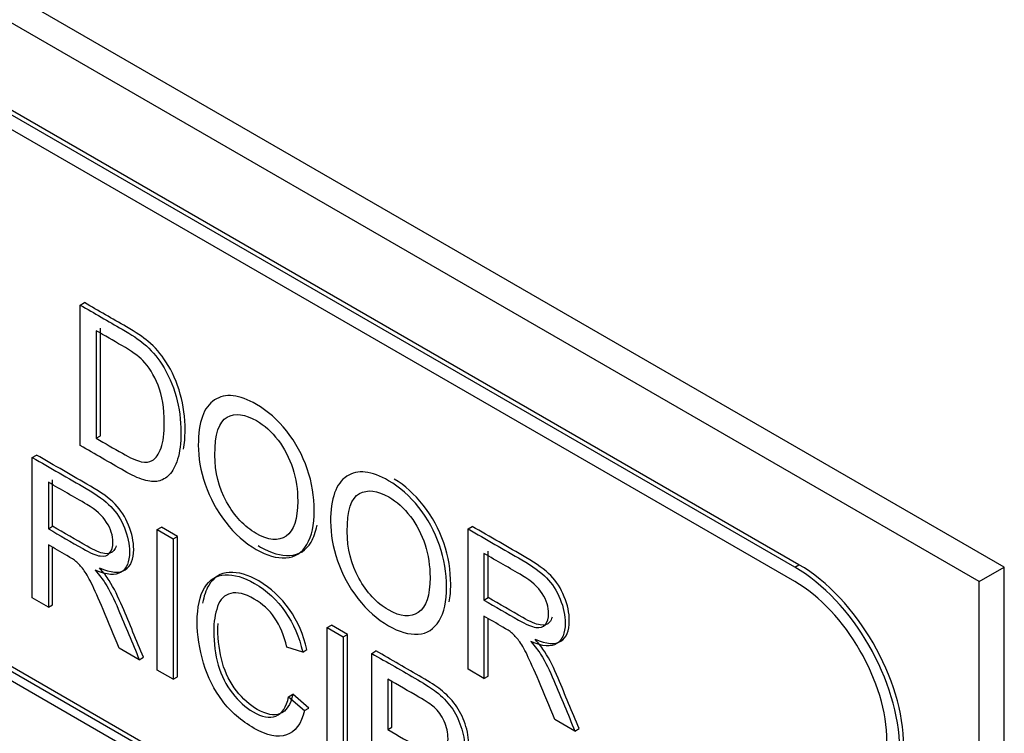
# Model space of a CAD drawing. Header units: inches. Extents: x 2 to 538, y -2 to 358.
# Tile 92 of 121: x 466.399 to 467.23, y 300.28 to 300.883. Entities that reach past the tile are written whole.
import ezdxf

# ---------------------------------------------------------------- set-up
doc = ezdxf.new("R2010")
doc.units = ezdxf.units.IN
doc.header["$MEASUREMENT"] = 0
doc.layers.add('Default', color=7, linetype='Continuous')
doc.layers.add('LAB30004', color=7, linetype='Continuous')

# ---------------------------------------------------------------- blocks, each defined once
blk = doc.blocks.new('SE6')
at = {"layer": 'LAB30004', "color": 7, "linetype": 'Continuous'}
for p, q in [((467.23025, 300.42071), (465.63926, 301.33927)), ((467.20903, 300.40846), (465.61804, 301.32702)), ((467.05347, 300.42071), (465.76653, 301.16372)), ((467.057, 300.42275), (465.77007, 301.16576)), ((467.05347, 300.40846), (465.76653, 301.15148)), ((465.79128, 300.67995), (467.02872, 299.96551)), ((465.79482, 300.68199), (467.03226, 299.96756)), ((467.02872, 299.95735), (465.79128, 300.67178)), ((466.4506, 300.64188), (466.45413, 300.64392)), ((466.4506, 300.52335), (466.4506, 300.64188)), ((466.46406, 300.62022), (466.46406, 300.52947)), ((466.4676, 300.53151), (466.4676, 300.62226)), ((466.46406, 300.52947), (466.4676, 300.53151)), ((466.4101, 300.51327), (466.41364, 300.51531)), ((466.4101, 300.39467), (466.4101, 300.51327)), ((466.42364, 300.49236), (466.42364, 300.45314)), ((466.42717, 300.45518), (466.42717, 300.4944)), ((466.42364, 300.45314), (466.42717, 300.45518)), ((466.51549, 300.45243), (466.51902, 300.45447)), ((466.53255, 300.44666), (466.51902, 300.45447)), ((466.77775, 300.453), (466.78128, 300.45504)), ((466.51549, 300.33382), (466.51549, 300.45243)), ((466.51549, 300.45243), (466.52902, 300.44462)), ((466.52902, 300.44462), (466.53255, 300.44666)), ((466.53255, 300.32805), (466.53255, 300.44666)), ((466.77775, 300.33447), (466.77775, 300.453)), ((466.42364, 300.43949), (466.42364, 300.38685)), ((466.42717, 300.38889), (466.42717, 300.43744)), ((466.52902, 300.44462), (466.52902, 300.32601)), ((466.79121, 300.43221), (466.79121, 300.39291)), ((466.79475, 300.39495), (466.79475, 300.43425)), ((467.05347, 300.42071), (467.057, 300.42275)), ((467.20903, 300.40846), (467.23025, 300.42071)), ((467.23025, 298.58359), (467.23025, 300.42071)), ((467.20903, 298.57135), (467.20903, 300.40846)), ((466.42364, 300.38685), (466.4101, 300.39467)), ((466.42364, 300.38685), (466.42717, 300.38889)), ((466.79121, 300.39291), (466.79475, 300.39495)), ((466.79121, 300.37926), (466.79121, 300.3267)), ((466.65894, 300.36961), (466.66247, 300.37165)), ((466.67593, 300.36388), (466.66247, 300.37165)), ((466.79475, 300.32874), (466.79475, 300.37721)), ((466.65894, 300.251), (466.65894, 300.36961)), ((466.65894, 300.36961), (466.6724, 300.36184)), ((466.6724, 300.36184), (466.67593, 300.36388)), ((466.6724, 300.36184), (466.6724, 300.24323)), ((466.67593, 300.24527), (466.67593, 300.36388)), ((466.50038, 300.34254), (466.48343, 300.35233)), ((466.63823, 300.34905), (466.62497, 300.35308)), ((466.63823, 300.34905), (466.64176, 300.35109)), ((466.69652, 300.34791), (466.70006, 300.34995)), ((466.69652, 300.2293), (466.69652, 300.34791)), ((466.50038, 300.34254), (466.50392, 300.34458)), ((466.52902, 300.32601), (466.51549, 300.33382)), ((466.79121, 300.3267), (466.77775, 300.33447)), ((466.79121, 300.3267), (466.79475, 300.32874)), ((466.52902, 300.32601), (466.53255, 300.32805)), ((466.71006, 300.32621), (466.71006, 300.28359)), ((466.71359, 300.28564), (466.71359, 300.32415)), ((466.62641, 300.31137), (466.62994, 300.31341)), ((466.6434, 300.30169), (466.62994, 300.31341)), ((466.62641, 300.31137), (466.63987, 300.29965)), ((466.63987, 300.29965), (466.6434, 300.30169)), ((466.86796, 300.28239), (466.85101, 300.29218)), ((466.71006, 300.28359), (466.71359, 300.28564)), ((466.86796, 300.28239), (466.87149, 300.28443))]:
    blk.add_line(p, q, dxfattribs=at)
for centre, major_axis in [((467.05347, 300.31865), (0.0625, -0.10825)), ((467.057, 300.32069), (0.0625, -0.10825)), ((467.05347, 300.31865), (0.055, -0.09526))]:
    blk.add_ellipse(centre, major_axis=major_axis, ratio=0.57735, start_param=0.785398, end_param=2.356194, dxfattribs=at)
for points, knots in [([(466.4506, 300.64188), (466.46237, 300.63508), (466.47415, 300.62828), (466.48593, 300.62148), (466.49393, 300.61687), (466.50001, 300.6128), (466.50418, 300.60929), (466.51012, 300.60428), (466.51511, 300.59856), (466.51928, 300.59205), (466.52467, 300.58364), (466.52871, 300.57453), (466.53144, 300.56474), (466.53417, 300.55499), (466.53548, 300.54482), (466.53548, 300.52525), (466.53452, 300.51775), (466.53274, 300.51183), (466.53096, 300.5059), (466.52857, 300.50153), (466.5257, 300.49869), (466.5228, 300.49582), (466.51976, 300.49392), (466.51634, 300.49329), (466.51297, 300.49267), (466.50889, 300.49301), (466.49932, 300.49585), (466.49386, 300.49838), (466.48764, 300.50197), (466.47529, 300.5091), (466.46294, 300.51623), (466.4506, 300.52335)], [0, 0, 0, 0, 0.150369, 0.150369, 0.150369, 0.228411, 0.228411, 0.228411, 0.300664, 0.300664, 0.300664, 0.392557, 0.392557, 0.392557, 0.498092, 0.498092, 0.587875, 0.587875, 0.587875, 0.658352, 0.658352, 0.658352, 0.714996, 0.714996, 0.714996, 0.778682, 0.778682, 0.842367, 0.842367, 0.842367, 1, 1, 1, 1]), ([(466.53778, 300.52032), (466.53859, 300.52496), (466.53901, 300.53029), (466.53901, 300.54686), (466.5377, 300.55703), (466.53498, 300.56679), (466.53225, 300.57657), (466.5282, 300.58568), (466.52282, 300.59409), (466.51865, 300.6006), (466.51366, 300.60632), (466.50771, 300.61133), (466.50354, 300.61484), (466.49746, 300.61891), (466.48946, 300.62353), (466.47769, 300.63032), (466.46591, 300.63712), (466.45413, 300.64392)], [0.4420524, 0.4420524, 0.4420524, 0.4420524, 0.5019081, 0.5019081, 0.607443, 0.607443, 0.607443, 0.6993363, 0.6993363, 0.6993363, 0.7715891, 0.7715891, 0.7715891, 0.8496308, 0.8496308, 0.8496308, 1, 1, 1, 1]), ([(466.46406, 300.52947), (466.4714, 300.52524), (466.47873, 300.521), (466.48607, 300.51676), (466.49283, 300.51286), (466.49816, 300.51049), (466.50199, 300.5097), (466.5059, 300.5089), (466.50889, 300.50927), (466.51443, 300.51246), (466.51696, 300.51598), (466.51873, 300.52126), (466.52052, 300.52657), (466.52147, 300.53357), (466.52147, 300.55496), (466.51969, 300.56553), (466.5162, 300.57425), (466.51273, 300.58294), (466.50835, 300.58992), (466.50329, 300.59513), (466.49968, 300.59884), (466.49379, 300.60306), (466.48566, 300.60775), (466.47846, 300.61191), (466.47126, 300.61607), (466.46406, 300.62022)], [0, 0, 0, 0, 0.131839, 0.131839, 0.131839, 0.228231, 0.228231, 0.228231, 0.293457, 0.293457, 0.383623, 0.383623, 0.383623, 0.498911, 0.498911, 0.657685, 0.657685, 0.657685, 0.763706, 0.763706, 0.763706, 0.870602, 0.870602, 0.870602, 1, 1, 1, 1]), ([(466.55017, 300.52355), (466.55017, 300.5432), (466.55475, 300.55587), (466.56384, 300.56182), (466.57286, 300.56774), (466.58475, 300.5664), (466.6086, 300.55263), (466.61714, 300.5451), (466.62473, 300.53551), (466.63235, 300.52588), (466.63806, 300.51527), (466.64209, 300.50363), (466.64614, 300.49195), (466.64804, 300.48023), (466.64804, 300.4564), (466.64592, 300.44689), (466.63758, 300.43276), (466.63163, 300.42901), (466.62398, 300.42854), (466.61627, 300.42806), (466.60799, 300.43051), (466.58947, 300.4412), (466.58086, 300.44886), (466.56568, 300.46835), (466.55994, 300.479), (466.55598, 300.4906), (466.55203, 300.50217), (466.55017, 300.51313), (466.55017, 300.52355)], [0, 0, 0, 0, 0.133436, 0.133436, 0.133436, 0.25654, 0.25654, 0.337053, 0.337053, 0.337053, 0.417317, 0.417317, 0.417317, 0.502271, 0.502271, 0.588357, 0.588357, 0.674444, 0.674444, 0.674444, 0.751391, 0.751391, 0.834849, 0.834849, 0.918307, 0.918307, 0.918307, 1, 1, 1, 1]), ([(466.56411, 300.51519), (466.56411, 300.5009), (466.56746, 300.48769), (466.57409, 300.47573), (466.58075, 300.46371), (466.58899, 300.45482), (466.60922, 300.44314), (466.61762, 300.44239), (466.63074, 300.45138), (466.63403, 300.46125), (466.63403, 300.48611), (466.63266, 300.49526), (466.62986, 300.50406), (466.62704, 300.51289), (466.62289, 300.52087), (466.61749, 300.52793), (466.61204, 300.53506), (466.60601, 300.54048), (466.58967, 300.54991), (466.5814, 300.5509), (466.5745, 300.54723), (466.56763, 300.54357), (466.56411, 300.53294), (466.56411, 300.51519)], [0, 0, 0, 0, 0.12936, 0.12936, 0.12936, 0.253622, 0.253622, 0.379574, 0.379574, 0.505526, 0.505526, 0.585143, 0.585143, 0.585143, 0.664256, 0.664256, 0.664256, 0.743199, 0.743199, 0.854836, 0.854836, 0.854836, 1, 1, 1, 1]), ([(466.4101, 300.51327), (466.42525, 300.50453), (466.4404, 300.49578), (466.45555, 300.48703), (466.46471, 300.48175), (466.47168, 300.4767), (466.4764, 300.47184), (466.48117, 300.46693), (466.48501, 300.46095), (466.48781, 300.45397), (466.49066, 300.44686), (466.49211, 300.44012), (466.49211, 300.42521), (466.48972, 300.41948), (466.48029, 300.41341), (466.47305, 300.41388), (466.46321, 300.41806)], [0, 0, 0, 0, 0.318575, 0.318575, 0.318575, 0.466703, 0.466703, 0.466703, 0.574013, 0.574013, 0.574013, 0.693867, 0.693867, 0.846933, 0.846933, 1, 1, 1, 1]), ([(466.46674, 300.4201), (466.47658, 300.41592), (466.48383, 300.41545), (466.49326, 300.42152), (466.49565, 300.42725), (466.49565, 300.44216), (466.49419, 300.44891), (466.49134, 300.45601), (466.48854, 300.46299), (466.48471, 300.46897), (466.47993, 300.47388), (466.47522, 300.47874), (466.46824, 300.48379), (466.45909, 300.48908), (466.44394, 300.49782), (466.42879, 300.50657), (466.41364, 300.51531)], [0, 0, 0, 0, 0.153067, 0.153067, 0.306133, 0.306133, 0.425987, 0.425987, 0.425987, 0.533297, 0.533297, 0.533297, 0.681425, 0.681425, 0.681425, 1, 1, 1, 1]), ([(466.66177, 300.45912), (466.66177, 300.47877), (466.66635, 300.49143), (466.67544, 300.49739), (466.68449, 300.50333), (466.69635, 300.50197), (466.7202, 300.4882), (466.72875, 300.48066), (466.73633, 300.47107), (466.74395, 300.46145), (466.74973, 300.45079), (466.75369, 300.43919), (466.75768, 300.42751), (466.75964, 300.41579), (466.75964, 300.39196), (466.75759, 300.38241), (466.75335, 300.37539), (466.74913, 300.36839), (466.74323, 300.36458), (466.73558, 300.36411), (466.72787, 300.36363), (466.71959, 300.36608), (466.70107, 300.37677), (466.69246, 300.38443), (466.67729, 300.40392), (466.67154, 300.41457), (466.66375, 300.43769), (466.66177, 300.4487), (466.66177, 300.45912)], [0, 0, 0, 0, 0.133447, 0.133447, 0.133447, 0.256567, 0.256567, 0.337091, 0.337091, 0.337091, 0.417385, 0.417385, 0.417385, 0.505066, 0.505066, 0.593917, 0.593917, 0.593917, 0.674508, 0.674508, 0.674508, 0.751025, 0.751025, 0.834017, 0.834017, 0.917008, 0.917008, 1, 1, 1, 1]), ([(466.76196, 300.39152), (466.76277, 300.39586), (466.76317, 300.40069), (466.76317, 300.41784), (466.76122, 300.42955), (466.75723, 300.44123), (466.75326, 300.45283), (466.74748, 300.46349), (466.73987, 300.47312), (466.73259, 300.48231), (466.72444, 300.48961), (466.71547, 300.495)], [0.4556096, 0.4556096, 0.4556096, 0.4556096, 0.4949336, 0.4949336, 0.5826153, 0.5826153, 0.5826153, 0.6629094, 0.6629094, 0.6629094, 0.7401152, 0.7401152, 0.7401152, 0.7401152]), ([(466.42364, 300.45314), (466.43336, 300.44752), (466.44309, 300.44191), (466.45282, 300.43629), (466.45904, 300.4327), (466.46389, 300.43061), (466.46737, 300.4301), (466.4709, 300.42958), (466.47359, 300.43037), (466.47537, 300.43258), (466.47717, 300.43482), (466.4781, 300.43779), (466.4781, 300.44726), (466.47633, 300.45294), (466.47284, 300.45851), (466.46928, 300.46419), (466.46375, 300.4692), (466.4561, 300.47362), (466.44528, 300.47987), (466.43446, 300.48611), (466.42364, 300.49236)], [0, 0, 0, 0, 0.228536, 0.228536, 0.228536, 0.344079, 0.344079, 0.344079, 0.424532, 0.424532, 0.424532, 0.498881, 0.498881, 0.606611, 0.606611, 0.606611, 0.74578, 0.74578, 0.74578, 1, 1, 1, 1]), ([(466.67578, 300.45071), (466.67578, 300.43643), (466.67906, 300.42325), (466.68569, 300.4113), (466.69235, 300.39928), (466.70066, 300.39034), (466.72082, 300.3787), (466.72922, 300.37796), (466.73579, 300.38245), (466.74238, 300.38697), (466.7457, 300.39678), (466.7457, 300.42163), (466.74426, 300.43083), (466.73866, 300.44843), (466.73449, 300.45644), (466.72369, 300.47056), (466.71761, 300.47605), (466.70127, 300.48548), (466.693, 300.48646), (466.6861, 300.48279), (466.67923, 300.47914), (466.67578, 300.46847), (466.67578, 300.45071)], [0, 0, 0, 0, 0.129276, 0.129276, 0.129276, 0.243008, 0.243008, 0.359076, 0.359076, 0.359076, 0.489895, 0.489895, 0.572588, 0.572588, 0.655282, 0.655282, 0.737976, 0.737976, 0.854916, 0.854916, 0.854916, 1, 1, 1, 1]), ([(466.48097, 300.43864), (466.48051, 300.43709), (466.47982, 300.43576), (466.47891, 300.43462), (466.47713, 300.43242), (466.47443, 300.43162), (466.47091, 300.43214), (466.46742, 300.43265), (466.46257, 300.43474), (466.45635, 300.43833), (466.44663, 300.44395), (466.4369, 300.44957), (466.42717, 300.45518)], [0.5375679, 0.5375679, 0.5375679, 0.5375679, 0.5754679, 0.5754679, 0.5754679, 0.6559215, 0.6559215, 0.6559215, 0.7714644, 0.7714644, 0.7714644, 1, 1, 1, 1]), ([(466.60073, 300.43882), (466.60136, 300.43843), (466.602, 300.43805), (466.61152, 300.43255), (466.61981, 300.4301), (466.62751, 300.43058), (466.63517, 300.43105), (466.64111, 300.4348), (466.64761, 300.44581), (466.6493, 300.45052), (466.65034, 300.456)], [0.2430503, 0.2430503, 0.2430503, 0.2430503, 0.2486091, 0.2486091, 0.3255565, 0.3255565, 0.3255565, 0.4116429, 0.4116429, 0.4597368, 0.4597368, 0.4597368, 0.4597368]), ([(466.83432, 300.35987), (466.84416, 300.35569), (466.85147, 300.35518), (466.8609, 300.36125), (466.86322, 300.36702), (466.86322, 300.38193), (466.86187, 300.38869), (466.85899, 300.39574), (466.85612, 300.40276), (466.8523, 300.40878), (466.84757, 300.41361), (466.84279, 300.41851), (466.83582, 300.42356), (466.82666, 300.42884), (466.81154, 300.43758), (466.79641, 300.44631), (466.78128, 300.45504)], [0, 0, 0, 0, 0.153114, 0.153114, 0.306227, 0.306227, 0.426118, 0.426118, 0.426118, 0.53337, 0.53337, 0.53337, 0.681943, 0.681943, 0.681943, 1, 1, 1, 1]), ([(466.77775, 300.453), (466.79287, 300.44427), (466.808, 300.43554), (466.82313, 300.4268), (466.83228, 300.42152), (466.83925, 300.41647), (466.84404, 300.41157), (466.84876, 300.40674), (466.85258, 300.40072), (466.85545, 300.3937), (466.85833, 300.38665), (466.85969, 300.37989), (466.85969, 300.36497), (466.85737, 300.35921), (466.84793, 300.35314), (466.84062, 300.35365), (466.83078, 300.35783)], [0, 0, 0, 0, 0.318057, 0.318057, 0.318057, 0.46663, 0.46663, 0.46663, 0.573882, 0.573882, 0.573882, 0.693773, 0.693773, 0.846886, 0.846886, 1, 1, 1, 1]), ([(466.48343, 300.35233), (466.4789, 300.36318), (466.47437, 300.37403), (466.46983, 300.38488), (466.46591, 300.39428), (466.46259, 300.40161), (466.46006, 300.40686), (466.45751, 300.41216), (466.45514, 300.41609), (466.45316, 300.41873), (466.45113, 300.42144), (466.44906, 300.42363), (466.44694, 300.42548), (466.44546, 300.42677), (466.44291, 300.42836), (466.43935, 300.43041), (466.43411, 300.43344), (466.42888, 300.43646), (466.42364, 300.43949)], [0, 0, 0, 0, 0.307391, 0.307391, 0.307391, 0.515966, 0.515966, 0.515966, 0.634269, 0.634269, 0.634269, 0.717028, 0.717028, 0.717028, 0.809332, 0.809332, 0.809332, 1, 1, 1, 1]), ([(466.79121, 300.39291), (466.80094, 300.38729), (466.81067, 300.38168), (466.82039, 300.37606), (466.82661, 300.37247), (466.83146, 300.37038), (466.83502, 300.36983), (466.83851, 300.36928), (466.84117, 300.37014), (466.84301, 300.37231), (466.84487, 300.3745), (466.84575, 300.3776), (466.84575, 300.38699), (466.84397, 300.39267), (466.84042, 300.39835), (466.83694, 300.40392), (466.83133, 300.40897), (466.82367, 300.41347), (466.81285, 300.41982), (466.80203, 300.42596), (466.79121, 300.43221)], [0, 0, 0, 0, 0.228274, 0.228274, 0.228274, 0.344203, 0.344203, 0.344203, 0.424522, 0.424522, 0.424522, 0.498199, 0.498199, 0.60718, 0.60718, 0.60718, 0.746064, 0.746064, 0.746064, 1, 1, 1, 1]), ([(466.50392, 300.34458), (466.498, 300.35879), (466.49215, 300.37301), (466.48615, 300.3872), (466.48266, 300.39544), (466.47896, 300.40294), (466.47487, 300.40949), (466.47303, 300.41245), (466.47029, 300.416), (466.46674, 300.4201)], [0, 0, 0, 0, 0.547592, 0.547592, 0.547592, 0.840923, 0.840923, 0.840923, 1, 1, 1, 1]), ([(466.46321, 300.41806), (466.46676, 300.41396), (466.46949, 300.41041), (466.47134, 300.40745), (466.47542, 300.4009), (466.47913, 300.3934), (466.48261, 300.38516), (466.48861, 300.37096), (466.49446, 300.35675), (466.50038, 300.34254)], [0, 0, 0, 0, 0.159077, 0.159077, 0.159077, 0.452408, 0.452408, 0.452408, 1, 1, 1, 1]), ([(466.63987, 300.29965), (466.63707, 300.28841), (466.63194, 300.28158), (466.61718, 300.27653), (466.60809, 300.27846), (466.58636, 300.29101), (466.5774, 300.29871), (466.5705, 300.3079), (466.56355, 300.31716), (466.55827, 300.32767), (466.55102, 300.35158), (466.54925, 300.36318), (466.54925, 300.38685), (466.5513, 300.3964), (466.5554, 300.40327), (466.55946, 300.41006), (466.56524, 300.41376), (466.57276, 300.41416), (466.58033, 300.41455), (466.58861, 300.41218), (466.60795, 300.40102), (466.61656, 300.39297), (466.62353, 300.38295), (466.63055, 300.37286), (466.63543, 300.36156), (466.63823, 300.34905)], [0, 0, 0, 0, 0.104304, 0.104304, 0.208607, 0.208607, 0.316922, 0.316922, 0.316922, 0.414078, 0.414078, 0.511233, 0.511233, 0.616484, 0.616484, 0.616484, 0.708761, 0.708761, 0.708761, 0.799094, 0.799094, 0.90243, 0.90243, 0.90243, 1, 1, 1, 1]), ([(466.64176, 300.35109), (466.63896, 300.3636), (466.63409, 300.3749), (466.62707, 300.38499), (466.6201, 300.39501), (466.61149, 300.40306), (466.59215, 300.41423), (466.58386, 300.4166), (466.57629, 300.4162), (466.56878, 300.4158), (466.56299, 300.4121), (466.55893, 300.40531), (466.55651, 300.40126), (466.55481, 300.39627), (466.55382, 300.39033)], [0, 0, 0, 0, 0.0975701, 0.0975701, 0.0975701, 0.200906, 0.200906, 0.2912393, 0.2912393, 0.2912393, 0.3835156, 0.3835156, 0.3835156, 0.4456497, 0.4456497, 0.4456497, 0.4456497]), ([(466.62497, 300.35308), (466.62258, 300.36306), (466.61909, 300.37139), (466.61458, 300.37794), (466.61006, 300.3845), (466.60433, 300.38969), (466.59743, 300.39376), (466.58957, 300.39838), (466.58294, 300.39991), (466.57761, 300.39857), (466.57236, 300.39725), (466.56859, 300.3936), (466.56647, 300.38741), (466.56436, 300.38125), (466.56319, 300.37438), (466.56319, 300.35647), (466.56449, 300.34688), (466.56955, 300.32897), (466.57351, 300.32108), (466.57891, 300.31425), (466.58429, 300.30745), (466.59012, 300.30218), (466.60392, 300.29421), (466.61041, 300.29298), (466.62094, 300.29701), (466.62449, 300.30253), (466.62641, 300.31137)], [0, 0, 0, 0, 0.09709, 0.09709, 0.09709, 0.18706, 0.18706, 0.18706, 0.290717, 0.290717, 0.290717, 0.385558, 0.385558, 0.385558, 0.47169, 0.47169, 0.583053, 0.583053, 0.694415, 0.694415, 0.694415, 0.783259, 0.783259, 0.89163, 0.89163, 1, 1, 1, 1]), ([(466.84864, 300.37838), (466.84819, 300.37682), (466.84749, 300.37547), (466.84655, 300.37435), (466.8447, 300.37218), (466.84205, 300.37133), (466.83855, 300.37187), (466.835, 300.37242), (466.83015, 300.37451), (466.82393, 300.3781), (466.8142, 300.38372), (466.80447, 300.38933), (466.79475, 300.39495)], [0.5379417, 0.5379417, 0.5379417, 0.5379417, 0.575478, 0.575478, 0.575478, 0.6557966, 0.6557966, 0.6557966, 0.7717257, 0.7717257, 0.7717257, 1, 1, 1, 1]), ([(466.85101, 300.29218), (466.84648, 300.303), (466.84194, 300.31382), (466.83741, 300.32465), (466.83347, 300.33404), (466.83017, 300.34138), (466.82764, 300.34663), (466.82508, 300.35193), (466.82278, 300.3559), (466.82073, 300.35858), (466.81871, 300.36122), (466.81663, 300.36347), (466.81452, 300.36525), (466.81301, 300.36651), (466.81048, 300.36813), (466.807, 300.37014), (466.80174, 300.37318), (466.79647, 300.37622), (466.79121, 300.37926)], [0, 0, 0, 0, 0.306819, 0.306819, 0.306819, 0.515477, 0.515477, 0.515477, 0.634456, 0.634456, 0.634456, 0.716945, 0.716945, 0.716945, 0.808478, 0.808478, 0.808478, 1, 1, 1, 1]), ([(466.62994, 300.31341), (466.62803, 300.30457), (466.62447, 300.29905), (466.61395, 300.29503), (466.60746, 300.29625), (466.59365, 300.30422), (466.58782, 300.30949), (466.58244, 300.31629), (466.57704, 300.32312), (466.57308, 300.33101), (466.56802, 300.34892), (466.56672, 300.35851), (466.56672, 300.37019), (466.56677, 300.37173), (466.56687, 300.37324)], [0, 0, 0, 0, 0.1083703, 0.1083703, 0.2167405, 0.2167405, 0.3055846, 0.3055846, 0.3055846, 0.4169472, 0.4169472, 0.5283098, 0.5283098, 0.545724, 0.545724, 0.545724, 0.545724]), ([(466.83078, 300.35783), (466.8344, 300.35369), (466.83707, 300.35018), (466.83898, 300.34718), (466.84309, 300.34074), (466.8467, 300.33325), (466.85019, 300.32493), (466.85612, 300.31075), (466.86204, 300.29657), (466.86796, 300.28239)], [0, 0, 0, 0, 0.160109, 0.160109, 0.160109, 0.45305, 0.45305, 0.45305, 1, 1, 1, 1]), ([(466.87149, 300.28443), (466.86557, 300.29861), (466.85966, 300.31279), (466.85372, 300.32697), (466.85024, 300.33529), (466.84663, 300.34278), (466.84252, 300.34922), (466.8406, 300.35222), (466.83794, 300.35573), (466.83432, 300.35987)], [0, 0, 0, 0, 0.54695, 0.54695, 0.54695, 0.839891, 0.839891, 0.839891, 1, 1, 1, 1]), ([(466.69652, 300.34791), (466.70944, 300.34045), (466.72236, 300.33299), (466.73527, 300.32554), (466.74204, 300.32163), (466.7473, 300.3182), (466.75086, 300.31544), (466.75591, 300.3115), (466.76015, 300.30723), (466.76357, 300.30249), (466.76695, 300.2978), (466.76972, 300.29239), (466.77382, 300.28024), (466.77491, 300.27416), (466.77491, 300.25822), (466.77211, 300.25132), (466.76657, 300.24749), (466.76104, 300.24367), (466.75092, 300.24603), (466.73637, 300.25451), (466.7276, 300.25963), (466.71883, 300.26464), (466.71006, 300.26971)], [0, 0, 0, 0, 0.216955, 0.216955, 0.216955, 0.304453, 0.304453, 0.304453, 0.381252, 0.381252, 0.381252, 0.458998, 0.458998, 0.536744, 0.536744, 0.671224, 0.671224, 0.671224, 0.852685, 0.852685, 0.852685, 1, 1, 1, 1]), ([(466.77658, 300.25818), (466.77782, 300.26154), (466.77845, 300.2656), (466.77845, 300.2762), (466.77735, 300.28228), (466.77325, 300.29443), (466.77049, 300.29984), (466.7671, 300.30454), (466.76368, 300.30927), (466.75945, 300.31354), (466.75439, 300.31748), (466.75084, 300.32024), (466.74557, 300.32367), (466.73881, 300.32758), (466.72589, 300.33504), (466.71298, 300.34249), (466.70006, 300.34995)], [0.3997489, 0.3997489, 0.3997489, 0.3997489, 0.4632559, 0.4632559, 0.5410022, 0.5410022, 0.6187484, 0.6187484, 0.6187484, 0.6955466, 0.6955466, 0.6955466, 0.7830453, 0.7830453, 0.7830453, 1, 1, 1, 1]), ([(466.71006, 300.28359), (466.71892, 300.27848), (466.72778, 300.27336), (466.73664, 300.26825), (466.74539, 300.26319), (466.75168, 300.26146), (466.75906, 300.26477), (466.7609, 300.26907), (466.7609, 300.28091), (466.75981, 300.2858), (466.75762, 300.29062), (466.75546, 300.29538), (466.75263, 300.29942), (466.74908, 300.30257), (466.74676, 300.30463), (466.74252, 300.30747), (466.73637, 300.31102), (466.7276, 300.31608), (466.71883, 300.32114), (466.71006, 300.32621)], [0, 0, 0, 0, 0.215618, 0.215618, 0.215618, 0.355305, 0.355305, 0.494991, 0.494991, 0.596144, 0.596144, 0.596144, 0.682987, 0.682987, 0.682987, 0.786595, 0.786595, 0.786595, 1, 1, 1, 1])]:
    blk.add_open_spline(points, degree=3, knots=knots, dxfattribs=at)

msp = doc.modelspace()

# ---------------------------------------------------------------- block references
at = {"layer": 'Default'}
msp.add_blockref('SE6', (0, 0), dxfattribs=at)

doc.saveas('drawing.dxf')
